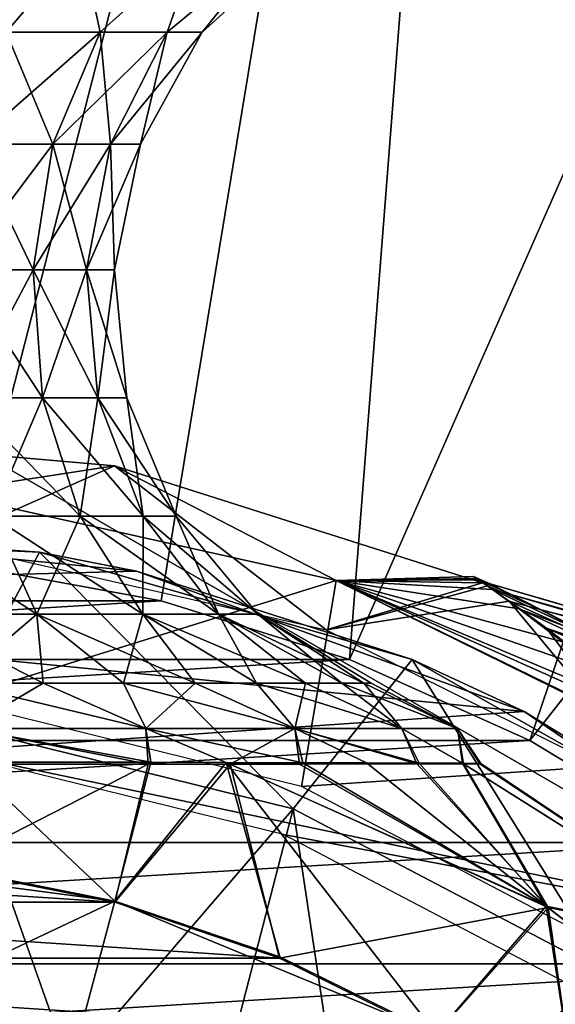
# Model space of a CAD drawing. Header units: millimetres. Extents: x -110 to 119, y -127 to 212.
# Tile 51 of 186: x -72.75 to -67.92, y 10.67 to 19.56. Entities that reach past the tile are written whole.
import ezdxf

# ---------------------------------------------------------------- set-up
doc = ezdxf.new("R2010")
doc.units = ezdxf.units.MM
doc.header["$LTSCALE"] = 26.699852
for name, color, linetype in [('10', 7, 'CONTINUOUS'), ('18', 7, 'CONTINUOUS'), ('24', 7, 'CONTINUOUS'), ('428', 7, 'CONTINUOUS'), ('429', 7, 'CONTINUOUS'), ('430', 7, 'CONTINUOUS'), ('431', 7, 'CONTINUOUS'), ('45', 7, 'CONTINUOUS'), ('501', 7, 'CONTINUOUS'), ('506', 7, 'CONTINUOUS'), ('507', 7, 'CONTINUOUS'), ('508', 7, 'CONTINUOUS'), ('53', 7, 'CONTINUOUS'), ('560', 7, 'CONTINUOUS'), ('561', 7, 'CONTINUOUS'), ('566', 7, 'CONTINUOUS'), ('6', 7, 'CONTINUOUS')]:
    doc.layers.add(name, color=color, linetype=linetype)

msp = doc.modelspace()

# ---------------------------------------------------------------- linework, layer by layer
at = {"layer": '10', "color": 7, "linetype": 'CONTINUOUS', "true_color": 0xa2afbf}
for points in [[(-68.1718, 34.3275, -53), (-75, 35, -53), (-73.2222, 14.6324, -36), (-68.1718, 34.3275, -53)], [(-71.4732, 14.3118, -36), (-68.1718, 34.3275, -53), (-73.2222, 14.6324, -36), (-71.4732, 14.3118, -36)], [(-69.7738, 13.7826, -36), (-68.1718, 34.3275, -53), (-71.4732, 14.3118, -36), (-69.7738, 13.7826, -36)], [(-61.6061, 32.3358, -53), (-68.1718, 34.3275, -53), (-69.7738, 13.7826, -36), (-61.6061, 32.3358, -53)], [(-68.1489, 13.0511, -36), (-61.6061, 32.3358, -53), (-69.7738, 13.7826, -36), (-68.1489, 13.0511, -36)], [(-55.555, 29.1014, -53), (-61.6061, 32.3358, -53), (-68.1489, 13.0511, -36), (-55.555, 29.1014, -53)], [(-66.627, 12.1308, -36), (-55.555, 29.1014, -53), (-68.1489, 13.0511, -36), (-66.627, 12.1308, -36)]]:
    msp.add_3dface(points, dxfattribs=at)
at = {"layer": '18', "color": 7, "linetype": 'CONTINUOUS', "true_color": 0xa2afbf}
msp.add_3dface([(-75, 16.7432, -21), (-89.5, 8.3716, -21), (-60.5, 8.3716, -21), (-75, 16.7432, -21)], dxfattribs=at)
at = {"layer": '24', "color": 7, "linetype": 'CONTINUOUS', "true_color": 0xa2afbf}
for points in [[(-75, 16.7432, -21), (-60.5, 8.3716, -21), (-75, 16.7432, -35), (-75, 16.7432, -21)], [(-60.5, 8.3716, -21), (-60.5, 8.3716, -35), (-75, 16.7432, -35), (-60.5, 8.3716, -21)]]:
    msp.add_3dface(points, dxfattribs=at)
at = {"layer": '428', "color": 7, "linetype": 'CONTINUOUS', "true_color": 0xa2afbf}
for points in [[(-76.0666, 14.9119, 17.5), (-72.5712, 14.7514, 17.5), (-75.3984, 14.9445, 12.5), (-76.0666, 14.9119, 17.5)], [(-75.3984, 14.9445, 12.5), (-72.5712, 14.7514, 17.5), (-71.6957, 14.5799, 12.5), (-75.3984, 14.9445, 12.5)], [(-72.5712, 14.7514, 17.5), (-69.2085, 13.7827, 17.5), (-71.6957, 14.5799, 12.5), (-72.5712, 14.7514, 17.5)], [(-71.6957, 14.5799, 12.5), (-69.2085, 13.7827, 17.5), (-68.1975, 13.3121, 12.5), (-71.6957, 14.5799, 12.5)], [(-69.2085, 13.7827, 17.5), (-66.1631, 12.0587, 17.5), (-68.1975, 13.3121, 12.5), (-69.2085, 13.7827, 17.5)], [(-68.1975, 13.3121, 12.5), (-66.1631, 12.0587, 17.5), (-65.1206, 11.2196, 12.5), (-68.1975, 13.3121, 12.5)]]:
    msp.add_3dface(points, dxfattribs=at)
at = {"layer": '429', "color": 7, "linetype": 'CONTINUOUS', "true_color": 0xa2afbf}
for points in [[(-79.0763, 14.3834, 12.5), (-75.3984, 14.9445, 12.5), (-71.6957, 14.5799, 12.5), (-79.0763, 14.3834, 12.5)], [(-79.0763, 14.3834, 12.5), (-71.6957, 14.5799, 12.5), (-68.1975, 13.3121, 12.5), (-79.0763, 14.3834, 12.5)], [(-79.0763, 14.3834, 12.5), (-68.1975, 13.3121, 12.5), (-73.426, 12.9547, 12.5), (-79.0763, 14.3834, 12.5)], [(-68.1975, 13.3121, 12.5), (-65.1206, 11.2196, 12.5), (-73.426, 12.9547, 12.5), (-68.1975, 13.3121, 12.5)], [(-73.426, 12.9547, 12.5), (-65.1206, 11.2196, 12.5), (-70.3717, 12.2017, 12.5), (-73.426, 12.9547, 12.5)], [(-70.3717, 12.2017, 12.5), (-65.1206, 11.2196, 12.5), (-67.5865, 10.7399, 12.5), (-70.3717, 12.2017, 12.5)]]:
    msp.add_3dface(points, dxfattribs=at)
at = {"layer": '430', "color": 7, "linetype": 'CONTINUOUS', "true_color": 0xa2afbf}
for points in [[(-73.6362, 10.3595, 40.7), (-72.2953, 10.0939, 40.7), (-73.3967, 13.203, 20.8), (-73.6362, 10.3595, 40.7)], [(-73.3967, 13.203, 20.8), (-72.2953, 10.0939, 40.7), (-70.2834, 12.4356, 20.8), (-73.3967, 13.203, 20.8)], [(-72.2953, 10.0939, 40.7), (-71.0014, 9.6535, 40.7), (-70.2834, 12.4356, 20.8), (-72.2953, 10.0939, 40.7)], [(-71.0014, 9.6535, 40.7), (-69.775, 9.05, 40.7), (-70.2834, 12.4356, 20.8), (-71.0014, 9.6535, 40.7)], [(-70.2834, 12.4356, 20.8), (-69.775, 9.05, 40.7), (-67.4443, 10.9454, 20.8), (-70.2834, 12.4356, 20.8)], [(-69.775, 9.05, 40.7), (-68.6391, 8.2896, 40.7), (-67.4443, 10.9454, 20.8), (-69.775, 9.05, 40.7)], [(-68.6391, 8.2896, 40.7), (-67.6107, 7.3893, 40.7), (-67.4443, 10.9454, 20.8), (-68.6391, 8.2896, 40.7)]]:
    msp.add_3dface(points, dxfattribs=at)
at = {"layer": '431', "color": 7, "linetype": 'CONTINUOUS', "true_color": 0xa2afbf}
for points in [[(-72.5712, 14.7514, 17.5), (-76.0666, 14.9119, 17.5), (-73.3967, 13.203, 20.8), (-72.5712, 14.7514, 17.5)], [(-72.5712, 14.7514, 17.5), (-73.3967, 13.203, 20.8), (-70.2834, 12.4356, 20.8), (-72.5712, 14.7514, 17.5)], [(-69.2085, 13.7827, 17.5), (-72.5712, 14.7514, 17.5), (-70.2834, 12.4356, 20.8), (-69.2085, 13.7827, 17.5)], [(-69.2085, 13.7827, 17.5), (-70.2834, 12.4356, 20.8), (-67.4443, 10.9454, 20.8), (-69.2085, 13.7827, 17.5)], [(-66.1631, 12.0587, 17.5), (-69.2085, 13.7827, 17.5), (-67.4443, 10.9454, 20.8), (-66.1631, 12.0587, 17.5)]]:
    msp.add_3dface(points, dxfattribs=at)
at = {"layer": '45', "color": 7, "linetype": 'CONTINUOUS', "true_color": 0xa2afbf}
for points in [[(-68.505, 14.4659, 0.2807), (-68.3188, 14.3693, -1.7426), (-68.6557, 14.5318, -0.2518), (-68.505, 14.4659, 0.2807)], [(-68.6557, 14.5318, -0.2518), (-68.3188, 14.3693, -1.7426), (-68.6123, 14.502, -1.4279), (-68.6557, 14.5318, -0.2518)], [(-68.6295, 14.5139, 0.8842), (-68.505, 14.4659, 0.2807), (-68.6557, 14.5318, -0.2518), (-68.6295, 14.5139, 0.8842)], [(-68.5742, 14.4761, 1.6382), (-68.505, 14.4659, 0.2807), (-68.6295, 14.5139, 0.8842), (-68.5742, 14.4761, 1.6382)], [(-68.6123, 14.502, -1.4279), (-68.3188, 14.3693, -1.7426), (-68.4851, 14.4134, -2.7083), (-68.6123, 14.502, -1.4279)], [(-68.5311, 14.4464, 2.0572), (-68.505, 14.4659, 0.2807), (-68.5742, 14.4761, 1.6382), (-68.5311, 14.4464, 2.0572)], [(-68.0447, 14.2318, 2.2224), (-68.505, 14.4659, 0.2807), (-68.5311, 14.4464, 2.0572), (-68.0447, 14.2318, 2.2224)], [(-68.3349, 14.3093, 3.3598), (-68.0447, 14.2318, 2.2224), (-68.5311, 14.4464, 2.0572), (-68.3349, 14.3093, 3.3598)], [(-68.3188, 14.3693, -1.7426), (-68.505, 14.4659, 0.2807), (-64.9253, 13.4188, -1.1634), (-68.3188, 14.3693, -1.7426)], [(-68.505, 14.4659, 0.2807), (-68.0447, 14.2318, 2.2224), (-65.1029, 13.4799, 0.1644), (-68.505, 14.4659, 0.2807)], [(-64.9253, 13.4188, -1.1634), (-68.505, 14.4659, 0.2807), (-65.1029, 13.4799, 0.1644), (-64.9253, 13.4188, -1.1634)], [(-68.3188, 14.3693, -1.7426), (-67.5746, 13.9854, -3.5075), (-68.4851, 14.4134, -2.7083), (-68.3188, 14.3693, -1.7426)], [(-68.4851, 14.4134, -2.7083), (-67.5746, 13.9854, -3.5075), (-68.244, 14.2399, -4.1572), (-68.4851, 14.4134, -2.7083)], [(-67.5746, 13.9854, -3.5075), (-68.3188, 14.3693, -1.7426), (-64.3119, 13.1993, -2.3656), (-67.5746, 13.9854, -3.5075)], [(-64.3119, 13.1993, -2.3656), (-68.3188, 14.3693, -1.7426), (-64.9253, 13.4188, -1.1634), (-64.3119, 13.1993, -2.3656)], [(-67.0998, 13.7523, 3.7931), (-68.0447, 14.2318, 2.2224), (-68.3349, 14.3093, 3.3598), (-67.0998, 13.7523, 3.7931)], [(-67.9985, 14.0657, 4.8432), (-67.0998, 13.7523, 3.7931), (-68.3349, 14.3093, 3.3598), (-67.9985, 14.0657, 4.8432)], [(-67.5746, 13.9854, -3.5075), (-66.4967, 13.4289, -4.8795), (-68.244, 14.2399, -4.1572), (-67.5746, 13.9854, -3.5075)], [(-68.244, 14.2399, -4.1572), (-66.4967, 13.4289, -4.8795), (-67.8521, 13.9426, -5.7962), (-68.244, 14.2399, -4.1572)], [(-68.0447, 14.2318, 2.2224), (-67.0998, 13.7523, 3.7931), (-64.786, 13.3621, 1.4579), (-68.0447, 14.2318, 2.2224)], [(-65.1029, 13.4799, 0.1644), (-68.0447, 14.2318, 2.2224), (-64.786, 13.3621, 1.4579), (-65.1029, 13.4799, 0.1644)], [(-65.9234, 13.1539, 4.9582), (-67.0998, 13.7523, 3.7931), (-67.9985, 14.0657, 4.8432), (-65.9234, 13.1539, 4.9582)], [(-67.5061, 13.6877, 6.43), (-65.9234, 13.1539, 4.9582), (-67.9985, 14.0657, 4.8432), (-67.5061, 13.6877, 6.43)]]:
    msp.add_3dface(points, dxfattribs=at)
at = {"layer": '501', "color": 7, "linetype": 'CONTINUOUS', "true_color": 0xa2afbf}
for points in [[(-76.5664, 11.8973, 42.1), (-71.8933, 11.5909, 42.1), (-78.106, 11.5909, 42.1), (-76.5664, 11.8973, 42.1)], [(-73.433, 11.8973, 42.1), (-71.8933, 11.5909, 42.1), (-76.5664, 11.8973, 42.1), (-73.433, 11.8973, 42.1)], [(-78.106, 11.5909, 42.1), (-70.407, 11.0863, 42.1), (-79.5924, 11.0863, 42.1), (-78.106, 11.5909, 42.1)], [(-71.8933, 11.5909, 42.1), (-70.407, 11.0863, 42.1), (-78.106, 11.5909, 42.1), (-71.8933, 11.5909, 42.1)], [(-79.5924, 11.0863, 42.1), (-68.9994, 10.392, 42.1), (-81, 10.392, 42.1), (-79.5924, 11.0863, 42.1)], [(-70.407, 11.0863, 42.1), (-68.9994, 10.392, 42.1), (-79.5924, 11.0863, 42.1), (-70.407, 11.0863, 42.1)]]:
    msp.add_3dface(points, dxfattribs=at)
at = {"layer": '506', "color": 7, "linetype": 'CONTINUOUS', "true_color": 0xa2afbf}
for points in [[(-71.5909, 12.8381, 44.5143), (-73.433, 11.8973, 42.1), (-73.2363, 12.8383, 43.7905), (-71.5909, 12.8381, 44.5143)], [(-71.8933, 11.5909, 42.1), (-73.433, 11.8973, 42.1), (-71.5909, 12.8381, 44.5143), (-71.8933, 11.5909, 42.1)], [(-73.4319, 11.9087, 57.95), (-71.8909, 11.6022, 57.95), (-73.2226, 12.8567, 56.2351), (-73.4319, 11.9087, 57.95)], [(-73.2226, 12.8567, 56.2351), (-71.8909, 11.6022, 57.95), (-71.5684, 12.8543, 55.5009), (-73.2226, 12.8567, 56.2351)], [(-70.407, 11.0863, 42.1), (-71.8933, 11.5909, 42.1), (-70.8509, 12.8384, 45.0481), (-70.407, 11.0863, 42.1)], [(-70.8509, 12.8384, 45.0481), (-71.8933, 11.5909, 42.1), (-71.5909, 12.8381, 44.5143), (-70.8509, 12.8384, 45.0481)], [(-71.8909, 11.6022, 57.95), (-70.8863, 12.8532, 55.0104), (-71.5684, 12.8543, 55.5009), (-71.8909, 11.6022, 57.95)], [(-70.4031, 11.0971, 57.95), (-70.8863, 12.8532, 55.0104), (-71.8909, 11.6022, 57.95), (-70.4031, 11.0971, 57.95)], [(-70.8863, 12.8532, 55.0104), (-68.0001, 11.5569, 54.9666), (-70.195, 12.8512, 54.3517), (-70.8863, 12.8532, 55.0104)], [(-68.0001, 11.5569, 54.9666), (-70.8863, 12.8532, 55.0104), (-68.994, 10.4022, 57.95), (-68.0001, 11.5569, 54.9666)], [(-68.994, 10.4022, 57.95), (-70.8863, 12.8532, 55.0104), (-70.4031, 11.0971, 57.95), (-68.994, 10.4022, 57.95)], [(-67.9836, 11.5426, 45.0907), (-70.407, 11.0863, 42.1), (-70.8509, 12.8384, 45.0481), (-67.9836, 11.5426, 45.0907)], [(-67.9836, 11.5426, 45.0907), (-70.8509, 12.8384, 45.0481), (-70.2246, 12.8382, 45.6447), (-67.9836, 11.5426, 45.0907)], [(-69.1681, 12.8398, 47.2048), (-67.9836, 11.5426, 45.0907), (-70.2246, 12.8382, 45.6447), (-69.1681, 12.8398, 47.2048)], [(-70.195, 12.8512, 54.3517), (-68.0001, 11.5569, 54.9666), (-69.6221, 12.8504, 53.615), (-70.195, 12.8512, 54.3517)], [(-69.6221, 12.8504, 53.615), (-68.0001, 11.5569, 54.9666), (-69.1449, 12.8481, 52.7757), (-69.6221, 12.8504, 53.615)], [(-68.7469, 12.8409, 48.3372), (-67.9836, 11.5426, 45.0907), (-69.1681, 12.8398, 47.2048), (-68.7469, 12.8409, 48.3372)], [(-68.0001, 11.5569, 54.9666), (-68.7544, 12.846, 51.7194), (-69.1449, 12.8481, 52.7757), (-68.0001, 11.5569, 54.9666)], [(-68.7544, 12.846, 51.7194), (-66.0967, 11.1718, 51.7046), (-68.5909, 12.8449, 50.9275), (-68.7544, 12.846, 51.7194)], [(-66.0967, 11.1718, 51.7046), (-68.7544, 12.846, 51.7194), (-68.0001, 11.5569, 54.9666), (-66.0967, 11.1718, 51.7046)], [(-66.0967, 11.1718, 51.7046), (-68.7469, 12.8409, 48.3372), (-68.5991, 12.8421, 49.046), (-66.0967, 11.1718, 51.7046)], [(-66.0945, 11.1684, 48.3521), (-67.9836, 11.5426, 45.0907), (-68.7469, 12.8409, 48.3372), (-66.0945, 11.1684, 48.3521)], [(-66.0945, 11.1684, 48.3521), (-68.7469, 12.8409, 48.3372), (-66.0967, 11.1718, 51.7046), (-66.0945, 11.1684, 48.3521)], [(-68.5909, 12.8449, 50.9275), (-66.0967, 11.1718, 51.7046), (-68.5991, 12.8421, 49.046), (-68.5909, 12.8449, 50.9275)], [(-67.6876, 9.5293, 57.95), (-68.0001, 11.5569, 54.9666), (-68.994, 10.4022, 57.95), (-67.6876, 9.5293, 57.95)], [(-65.4701, 9.5783, 54.9666), (-66.0967, 11.1718, 51.7046), (-68.0001, 11.5569, 54.9666), (-65.4701, 9.5783, 54.9666)], [(-65.4701, 9.5783, 54.9666), (-68.0001, 11.5569, 54.9666), (-67.6876, 9.5293, 57.95), (-65.4701, 9.5783, 54.9666)], [(-68.9994, 10.392, 42.1), (-70.407, 11.0863, 42.1), (-67.9836, 11.5426, 45.0907), (-68.9994, 10.392, 42.1)], [(-67.6944, 9.52, 42.1), (-68.9994, 10.392, 42.1), (-67.9836, 11.5426, 45.0907), (-67.6944, 9.52, 42.1)], [(-65.4694, 9.5724, 45.0907), (-67.6944, 9.52, 42.1), (-67.9836, 11.5426, 45.0907), (-65.4694, 9.5724, 45.0907)], [(-65.4694, 9.5724, 45.0907), (-67.9836, 11.5426, 45.0907), (-66.0945, 11.1684, 48.3521), (-65.4694, 9.5724, 45.0907)]]:
    msp.add_3dface(points, dxfattribs=at)
at = {"layer": '507', "color": 7, "linetype": 'CONTINUOUS', "true_color": 0xa2afbf}
for points in [[(-71.8912, 11.6023, 60.4472), (-74.9997, 12.0115, 57.95), (-75.0001, 12.0115, 60.4472), (-71.8912, 11.6023, 60.4472)], [(-73.4319, 11.9087, 57.95), (-74.9997, 12.0115, 57.95), (-71.8912, 11.6023, 60.4472), (-73.4319, 11.9087, 57.95)], [(-71.8909, 11.6022, 57.95), (-73.4319, 11.9087, 57.95), (-71.8912, 11.6023, 60.4472), (-71.8909, 11.6022, 57.95)], [(-68.9942, 10.4024, 60.4472), (-71.8909, 11.6022, 57.95), (-71.8912, 11.6023, 60.4472), (-68.9942, 10.4024, 60.4472)], [(-70.4031, 11.0971, 57.95), (-71.8909, 11.6022, 57.95), (-68.9942, 10.4024, 60.4472), (-70.4031, 11.0971, 57.95)], [(-68.994, 10.4022, 57.95), (-70.4031, 11.0971, 57.95), (-68.9942, 10.4024, 60.4472), (-68.994, 10.4022, 57.95)]]:
    msp.add_3dface(points, dxfattribs=at)
at = {"layer": '508', "color": 7, "linetype": 'CONTINUOUS', "true_color": 0xa2afbf}
for points in [[(-74.9997, 10.1349, 60.95), (-71.8912, 11.6023, 60.4472), (-75.0001, 12.0115, 60.4472), (-74.9997, 10.1349, 60.95)], [(-74.9997, 10.1349, 60.95), (-72.3771, 9.7897, 60.95), (-71.8912, 11.6023, 60.4472), (-74.9997, 10.1349, 60.95)], [(-72.3771, 9.7897, 60.95), (-68.9942, 10.4024, 60.4472), (-71.8912, 11.6023, 60.4472), (-72.3771, 9.7897, 60.95)]]:
    msp.add_3dface(points, dxfattribs=at)
at = {"layer": '53', "color": 7, "linetype": 'CONTINUOUS', "true_color": 0xa2afbf}
for points in [[(-75.3741, 15.8336, 1.6472), (-73.4576, 14.8393, 12.5), (-71.8938, 15.5305, 1.6472), (-75.3741, 15.8336, 1.6472)], [(-75.3741, 15.8336, 1.6472), (-71.8938, 15.5305, 1.6472), (-73.4665, 15.2907, -9.2561), (-75.3741, 15.8336, 1.6472)], [(-73.4665, 15.2907, -9.2561), (-71.8938, 15.5305, 1.6472), (-69.8949, 14.4946, -9.2561), (-73.4665, 15.2907, -9.2561)], [(-73.4576, 14.8393, 12.5), (-69.9863, 14.0516, 12.5), (-71.8938, 15.5305, 1.6472), (-73.4576, 14.8393, 12.5)], [(-69.9863, 14.0516, 12.5), (-68.5742, 14.4761, 1.6382), (-71.8938, 15.5305, 1.6472), (-69.9863, 14.0516, 12.5)], [(-71.8938, 15.5305, 1.6472), (-68.5742, 14.4761, 1.6382), (-69.8949, 14.4946, -9.2561), (-71.8938, 15.5305, 1.6472)], [(-73.4665, 15.2907, -9.2561), (-69.8949, 14.4946, -9.2561), (-73.3711, 13.4156, -20), (-73.4665, 15.2907, -9.2561)], [(-73.3711, 13.4156, -20), (-69.8949, 14.4946, -9.2561), (-70.2078, 12.636, -20), (-73.3711, 13.4156, -20)], [(-69.8949, 14.4946, -9.2561), (-66.6142, 12.8773, -9.2588), (-70.2078, 12.636, -20), (-69.8949, 14.4946, -9.2561)], [(-68.6295, 14.5139, 0.8842), (-68.6557, 14.5318, -0.2518), (-69.8949, 14.4946, -9.2561), (-68.6295, 14.5139, 0.8842)], [(-68.6557, 14.5318, -0.2518), (-68.6123, 14.502, -1.4279), (-69.8949, 14.4946, -9.2561), (-68.6557, 14.5318, -0.2518)], [(-68.5742, 14.4761, 1.6382), (-68.6295, 14.5139, 0.8842), (-69.8949, 14.4946, -9.2561), (-68.5742, 14.4761, 1.6382)], [(-68.6123, 14.502, -1.4279), (-68.4851, 14.4134, -2.7083), (-69.8949, 14.4946, -9.2561), (-68.6123, 14.502, -1.4279)], [(-66.9331, 13.1707, -8.504), (-66.6421, 12.9035, -9.1953), (-69.8949, 14.4946, -9.2561), (-66.9331, 13.1707, -8.504)], [(-67.0927, 13.3123, -8.0994), (-66.9331, 13.1707, -8.504), (-69.8949, 14.4946, -9.2561), (-67.0927, 13.3123, -8.0994)], [(-66.6421, 12.9035, -9.1953), (-66.6142, 12.8773, -9.2588), (-69.8949, 14.4946, -9.2561), (-66.6421, 12.9035, -9.1953)], [(-67.5022, 13.6613, -6.9493), (-67.0927, 13.3123, -8.0994), (-69.8949, 14.4946, -9.2561), (-67.5022, 13.6613, -6.9493)], [(-68.4851, 14.4134, -2.7083), (-68.244, 14.2399, -4.1572), (-69.8949, 14.4946, -9.2561), (-68.4851, 14.4134, -2.7083)], [(-68.244, 14.2399, -4.1572), (-67.8521, 13.9426, -5.7962), (-69.8949, 14.4946, -9.2561), (-68.244, 14.2399, -4.1572)], [(-67.8521, 13.9426, -5.7962), (-67.5022, 13.6613, -6.9493), (-69.8949, 14.4946, -9.2561), (-67.8521, 13.9426, -5.7962)], [(-68.5311, 14.4464, 2.0572), (-68.5742, 14.4761, 1.6382), (-69.9863, 14.0516, 12.5), (-68.5311, 14.4464, 2.0572)], [(-68.3349, 14.3093, 3.3598), (-68.5311, 14.4464, 2.0572), (-69.9863, 14.0516, 12.5), (-68.3349, 14.3093, 3.3598)], [(-66.8002, 12.4638, 12.5), (-68.3349, 14.3093, 3.3598), (-69.9863, 14.0516, 12.5), (-66.8002, 12.4638, 12.5)], [(-67.9985, 14.0657, 4.8432), (-68.3349, 14.3093, 3.3598), (-66.8002, 12.4638, 12.5), (-67.9985, 14.0657, 4.8432)], [(-67.5061, 13.6877, 6.43), (-67.9985, 14.0657, 4.8432), (-66.8002, 12.4638, 12.5), (-67.5061, 13.6877, 6.43)], [(-70.2078, 12.636, -20), (-66.6142, 12.8773, -9.2588), (-67.3231, 11.122, -20), (-70.2078, 12.636, -20)]]:
    msp.add_3dface(points, dxfattribs=at)
at = {"layer": '560', "color": 7, "linetype": 'CONTINUOUS', "true_color": 0xa2afbf}
for points in [[(-72.5391, 13.5691, 45.1957), (-73.2352, 13.1605, 44.016), (-73.3248, 13.5691, 44.8703), (-72.5391, 13.5691, 45.1957)], [(-73.2354, 13.1605, 56.034), (-71.614, 13.1605, 55.2936), (-73.3248, 13.5691, 55.1797), (-73.2354, 13.1605, 56.034)], [(-73.3248, 13.5691, 55.1797), (-71.614, 13.1605, 55.2936), (-72.5391, 13.5691, 54.8543), (-73.3248, 13.5691, 55.1797)], [(-71.6137, 13.1605, 44.7566), (-73.2352, 13.1605, 44.016), (-72.5391, 13.5691, 45.1957), (-71.6137, 13.1605, 44.7566)], [(-71.8139, 13.5691, 45.6401), (-71.6137, 13.1605, 44.7566), (-72.5391, 13.5691, 45.1957), (-71.8139, 13.5691, 45.6401)], [(-72.5391, 13.5691, 54.8543), (-71.614, 13.1605, 55.2936), (-71.8139, 13.5691, 54.4099), (-72.5391, 13.5691, 54.8543)], [(-71.1672, 13.5691, 46.1925), (-71.6137, 13.1605, 44.7566), (-71.8139, 13.5691, 45.6401), (-71.1672, 13.5691, 46.1925)], [(-71.614, 13.1605, 55.2936), (-70.2669, 13.1605, 54.1264), (-71.8139, 13.5691, 54.4099), (-71.614, 13.1605, 55.2936)], [(-71.8139, 13.5691, 54.4099), (-70.2669, 13.1605, 54.1264), (-71.1672, 13.5691, 53.8575), (-71.8139, 13.5691, 54.4099)], [(-70.2666, 13.1605, 45.924), (-71.6137, 13.1605, 44.7566), (-71.1672, 13.5691, 46.1925), (-70.2666, 13.1605, 45.924)], [(-70.6148, 13.5691, 46.8392), (-70.2666, 13.1605, 45.924), (-71.1672, 13.5691, 46.1925), (-70.6148, 13.5691, 46.8392)], [(-71.1672, 13.5691, 53.8575), (-70.2669, 13.1605, 54.1264), (-70.6148, 13.5691, 53.2108), (-71.1672, 13.5691, 53.8575)], [(-70.1704, 13.5691, 47.5644), (-70.2666, 13.1605, 45.924), (-70.6148, 13.5691, 46.8392), (-70.1704, 13.5691, 47.5644)], [(-70.2669, 13.1605, 54.1264), (-69.3031, 13.1605, 52.6269), (-70.6148, 13.5691, 53.2108), (-70.2669, 13.1605, 54.1264)], [(-70.6148, 13.5691, 53.2108), (-69.3031, 13.1605, 52.6269), (-70.1704, 13.5691, 52.4856), (-70.6148, 13.5691, 53.2108)], [(-69.3029, 13.1605, 47.4237), (-70.2666, 13.1605, 45.924), (-70.1704, 13.5691, 47.5644), (-69.3029, 13.1605, 47.4237)], [(-69.845, 13.5691, 48.3501), (-69.3029, 13.1605, 47.4237), (-70.1704, 13.5691, 47.5644), (-69.845, 13.5691, 48.3501)], [(-70.1704, 13.5691, 52.4856), (-69.3031, 13.1605, 52.6269), (-69.845, 13.5691, 51.6999), (-70.1704, 13.5691, 52.4856)], [(-69.6464, 13.5691, 49.1771), (-69.3029, 13.1605, 47.4237), (-69.845, 13.5691, 48.3501), (-69.6464, 13.5691, 49.1771)], [(-69.3031, 13.1605, 52.6269), (-68.8008, 13.1605, 50.9167), (-69.845, 13.5691, 51.6999), (-69.3031, 13.1605, 52.6269)], [(-69.845, 13.5691, 51.6999), (-68.8008, 13.1605, 50.9167), (-69.6464, 13.5691, 50.8729), (-69.845, 13.5691, 51.6999)], [(-68.8007, 13.1605, 49.1341), (-69.3029, 13.1605, 47.4237), (-69.6464, 13.5691, 49.1771), (-68.8007, 13.1605, 49.1341)], [(-69.5797, 13.5691, 50.025), (-68.8007, 13.1605, 49.1341), (-69.6464, 13.5691, 49.1771), (-69.5797, 13.5691, 50.025)], [(-69.6464, 13.5691, 50.8729), (-68.8008, 13.1605, 50.9167), (-69.5797, 13.5691, 50.025), (-69.6464, 13.5691, 50.8729)], [(-68.8008, 13.1605, 50.9167), (-68.8007, 13.1605, 49.1341), (-69.5797, 13.5691, 50.025), (-68.8008, 13.1605, 50.9167)]]:
    msp.add_3dface(points, dxfattribs=at)
at = {"layer": '561', "color": 7, "linetype": 'CONTINUOUS', "true_color": 0xa2afbf}
for points in [[(-71.5909, 12.8381, 44.5143), (-73.2363, 12.8383, 43.7905), (-73.2352, 13.1605, 44.016), (-71.5909, 12.8381, 44.5143)], [(-73.2226, 12.8567, 56.2351), (-71.5684, 12.8543, 55.5009), (-73.2354, 13.1605, 56.034), (-73.2226, 12.8567, 56.2351)], [(-71.5684, 12.8543, 55.5009), (-71.614, 13.1605, 55.2936), (-73.2354, 13.1605, 56.034), (-71.5684, 12.8543, 55.5009)], [(-71.5909, 12.8381, 44.5143), (-73.2352, 13.1605, 44.016), (-71.6137, 13.1605, 44.7566), (-71.5909, 12.8381, 44.5143)], [(-70.8863, 12.8532, 55.0104), (-70.195, 12.8512, 54.3517), (-71.614, 13.1605, 55.2936), (-70.8863, 12.8532, 55.0104)], [(-71.5684, 12.8543, 55.5009), (-70.8863, 12.8532, 55.0104), (-71.614, 13.1605, 55.2936), (-71.5684, 12.8543, 55.5009)], [(-70.195, 12.8512, 54.3517), (-70.2669, 13.1605, 54.1264), (-71.614, 13.1605, 55.2936), (-70.195, 12.8512, 54.3517)], [(-70.8509, 12.8384, 45.0481), (-71.5909, 12.8381, 44.5143), (-71.6137, 13.1605, 44.7566), (-70.8509, 12.8384, 45.0481)], [(-70.8509, 12.8384, 45.0481), (-71.6137, 13.1605, 44.7566), (-70.2666, 13.1605, 45.924), (-70.8509, 12.8384, 45.0481)], [(-70.2246, 12.8382, 45.6447), (-70.8509, 12.8384, 45.0481), (-70.2666, 13.1605, 45.924), (-70.2246, 12.8382, 45.6447)], [(-70.195, 12.8512, 54.3517), (-69.6221, 12.8504, 53.615), (-70.2669, 13.1605, 54.1264), (-70.195, 12.8512, 54.3517)], [(-69.6221, 12.8504, 53.615), (-69.1449, 12.8481, 52.7757), (-70.2669, 13.1605, 54.1264), (-69.6221, 12.8504, 53.615)], [(-69.1449, 12.8481, 52.7757), (-69.3031, 13.1605, 52.6269), (-70.2669, 13.1605, 54.1264), (-69.1449, 12.8481, 52.7757)], [(-69.1681, 12.8398, 47.2048), (-70.2246, 12.8382, 45.6447), (-70.2666, 13.1605, 45.924), (-69.1681, 12.8398, 47.2048)], [(-69.1681, 12.8398, 47.2048), (-70.2666, 13.1605, 45.924), (-69.3029, 13.1605, 47.4237), (-69.1681, 12.8398, 47.2048)], [(-69.1449, 12.8481, 52.7757), (-68.7544, 12.846, 51.7194), (-69.3031, 13.1605, 52.6269), (-69.1449, 12.8481, 52.7757)], [(-68.7544, 12.846, 51.7194), (-68.8008, 13.1605, 50.9167), (-69.3031, 13.1605, 52.6269), (-68.7544, 12.846, 51.7194)], [(-68.7469, 12.8409, 48.3372), (-69.1681, 12.8398, 47.2048), (-69.3029, 13.1605, 47.4237), (-68.7469, 12.8409, 48.3372)], [(-68.7469, 12.8409, 48.3372), (-69.3029, 13.1605, 47.4237), (-68.8007, 13.1605, 49.1341), (-68.7469, 12.8409, 48.3372)], [(-68.7544, 12.846, 51.7194), (-68.5909, 12.8449, 50.9275), (-68.8008, 13.1605, 50.9167), (-68.7544, 12.846, 51.7194)], [(-68.5909, 12.8449, 50.9275), (-68.8007, 13.1605, 49.1341), (-68.8008, 13.1605, 50.9167), (-68.5909, 12.8449, 50.9275)], [(-68.5991, 12.8421, 49.046), (-68.7469, 12.8409, 48.3372), (-68.8007, 13.1605, 49.1341), (-68.5991, 12.8421, 49.046)], [(-68.5909, 12.8449, 50.9275), (-68.5991, 12.8421, 49.046), (-68.8007, 13.1605, 49.1341), (-68.5909, 12.8449, 50.9275)]]:
    msp.add_3dface(points, dxfattribs=at)
at = {"layer": '566', "color": 7, "linetype": 'CONTINUOUS', "true_color": 0xa2afbf}
for points in [[(-73.5257, 20.2414, 45.4885), (-72.196, 20.2414, 46.166), (-72.8716, 19.4464, 46.7136), (-73.5257, 20.2414, 45.4885)], [(-72.196, 20.2414, 53.884), (-73.5257, 20.2414, 54.5615), (-72.8716, 19.4464, 53.3364), (-72.196, 20.2414, 53.884)], [(-72.8716, 19.4464, 46.7136), (-72.196, 20.2414, 46.166), (-72.0248, 19.4464, 47.4473), (-72.8716, 19.4464, 46.7136)], [(-72.0248, 19.4464, 52.6027), (-72.196, 20.2414, 53.884), (-72.8716, 19.4464, 53.3364), (-72.0248, 19.4464, 52.6027)], [(-72.196, 20.2414, 46.166), (-71.1407, 20.2414, 47.2213), (-72.0248, 19.4464, 47.4473), (-72.196, 20.2414, 46.166)], [(-71.1407, 20.2414, 52.8287), (-72.196, 20.2414, 53.884), (-72.0248, 19.4464, 52.6027), (-71.1407, 20.2414, 52.8287)], [(-72.0248, 19.4464, 47.4473), (-71.1407, 20.2414, 47.2213), (-71.4191, 19.4464, 48.3898), (-72.0248, 19.4464, 47.4473)], [(-71.4191, 19.4464, 51.6602), (-71.1407, 20.2414, 52.8287), (-72.0248, 19.4464, 52.6027), (-71.4191, 19.4464, 51.6602)], [(-71.1407, 20.2414, 47.2213), (-70.4631, 20.2414, 48.551), (-71.4191, 19.4464, 48.3898), (-71.1407, 20.2414, 47.2213)], [(-71.4191, 19.4464, 48.3898), (-70.4631, 20.2414, 48.551), (-71.1035, 19.4464, 49.4648), (-71.4191, 19.4464, 48.3898)], [(-70.4631, 20.2414, 51.499), (-71.1407, 20.2414, 52.8287), (-71.4191, 19.4464, 51.6602), (-70.4631, 20.2414, 51.499)], [(-71.1035, 19.4464, 50.5852), (-70.4631, 20.2414, 51.499), (-71.4191, 19.4464, 51.6602), (-71.1035, 19.4464, 50.5852)], [(-70.4631, 20.2414, 48.551), (-70.2297, 20.2414, 50.025), (-71.1035, 19.4464, 49.4648), (-70.4631, 20.2414, 48.551)], [(-70.2297, 20.2414, 50.025), (-70.4631, 20.2414, 51.499), (-71.1035, 19.4464, 50.5852), (-70.2297, 20.2414, 50.025)], [(-71.1035, 19.4464, 49.4648), (-70.2297, 20.2414, 50.025), (-71.1035, 19.4464, 50.5852), (-71.1035, 19.4464, 49.4648)], [(-72.8716, 19.4464, 46.7136), (-72.0248, 19.4464, 47.4473), (-73.1763, 18.4339, 47.1878), (-72.8716, 19.4464, 46.7136)], [(-73.1763, 18.4339, 47.1878), (-72.0248, 19.4464, 47.4473), (-72.4508, 18.4339, 47.8164), (-73.1763, 18.4339, 47.1878)], [(-72.4508, 18.4339, 52.2336), (-72.8716, 19.4464, 53.3364), (-73.1763, 18.4339, 52.8622), (-72.4508, 18.4339, 52.2336)], [(-72.0248, 19.4464, 52.6027), (-72.8716, 19.4464, 53.3364), (-72.4508, 18.4339, 52.2336), (-72.0248, 19.4464, 52.6027)], [(-72.0248, 19.4464, 47.4473), (-71.4191, 19.4464, 48.3898), (-72.4508, 18.4339, 47.8164), (-72.0248, 19.4464, 47.4473)], [(-72.4508, 18.4339, 47.8164), (-71.4191, 19.4464, 48.3898), (-71.9318, 18.4339, 48.624), (-72.4508, 18.4339, 47.8164)], [(-71.9318, 18.4339, 51.426), (-72.0248, 19.4464, 52.6027), (-72.4508, 18.4339, 52.2336), (-71.9318, 18.4339, 51.426)], [(-71.4191, 19.4464, 51.6602), (-72.0248, 19.4464, 52.6027), (-71.9318, 18.4339, 51.426), (-71.4191, 19.4464, 51.6602)], [(-71.4191, 19.4464, 48.3898), (-71.1035, 19.4464, 49.4648), (-71.9318, 18.4339, 48.624), (-71.4191, 19.4464, 48.3898)], [(-71.9318, 18.4339, 48.624), (-71.1035, 19.4464, 49.4648), (-71.6614, 18.4339, 49.545), (-71.9318, 18.4339, 48.624)], [(-71.6614, 18.4339, 50.505), (-71.4191, 19.4464, 51.6602), (-71.9318, 18.4339, 51.426), (-71.6614, 18.4339, 50.505)], [(-71.1035, 19.4464, 49.4648), (-71.1035, 19.4464, 50.5852), (-71.6614, 18.4339, 49.545), (-71.1035, 19.4464, 49.4648)], [(-71.1035, 19.4464, 50.5852), (-71.4191, 19.4464, 51.6602), (-71.6614, 18.4339, 50.505), (-71.1035, 19.4464, 50.5852)], [(-71.6614, 18.4339, 49.545), (-71.1035, 19.4464, 50.5852), (-71.6614, 18.4339, 50.505), (-71.6614, 18.4339, 49.545)], [(-73.1763, 18.4339, 47.1878), (-72.4508, 18.4339, 47.8164), (-73.3043, 17.2994, 47.387), (-73.1763, 18.4339, 47.1878)], [(-73.3043, 17.2994, 47.387), (-72.4508, 18.4339, 47.8164), (-72.6298, 17.2994, 47.9715), (-73.3043, 17.2994, 47.387)], [(-72.6298, 17.2994, 52.0785), (-73.1763, 18.4339, 52.8622), (-73.3043, 17.2994, 52.663), (-72.6298, 17.2994, 52.0785)], [(-72.4508, 18.4339, 52.2336), (-73.1763, 18.4339, 52.8622), (-72.6298, 17.2994, 52.0785), (-72.4508, 18.4339, 52.2336)], [(-72.4508, 18.4339, 47.8164), (-71.9318, 18.4339, 48.624), (-72.6298, 17.2994, 47.9715), (-72.4508, 18.4339, 47.8164)], [(-72.6298, 17.2994, 47.9715), (-71.9318, 18.4339, 48.624), (-72.1472, 17.2994, 48.7223), (-72.6298, 17.2994, 47.9715)], [(-72.1472, 17.2994, 51.3277), (-72.4508, 18.4339, 52.2336), (-72.6298, 17.2994, 52.0785), (-72.1472, 17.2994, 51.3277)], [(-71.9318, 18.4339, 51.426), (-72.4508, 18.4339, 52.2336), (-72.1472, 17.2994, 51.3277), (-71.9318, 18.4339, 51.426)], [(-71.9318, 18.4339, 48.624), (-71.6614, 18.4339, 49.545), (-72.1472, 17.2994, 48.7223), (-71.9318, 18.4339, 48.624)], [(-72.1472, 17.2994, 48.7223), (-71.6614, 18.4339, 49.545), (-71.8958, 17.2994, 49.5787), (-72.1472, 17.2994, 48.7223)], [(-71.8958, 17.2994, 50.4713), (-71.9318, 18.4339, 51.426), (-72.1472, 17.2994, 51.3277), (-71.8958, 17.2994, 50.4713)], [(-71.6614, 18.4339, 50.505), (-71.9318, 18.4339, 51.426), (-71.8958, 17.2994, 50.4713), (-71.6614, 18.4339, 50.505)], [(-71.6614, 18.4339, 49.545), (-71.6614, 18.4339, 50.505), (-71.8958, 17.2994, 49.5787), (-71.6614, 18.4339, 49.545)], [(-71.8958, 17.2994, 49.5787), (-71.6614, 18.4339, 50.505), (-71.8958, 17.2994, 50.4713), (-71.8958, 17.2994, 49.5787)], [(-73.3043, 17.2994, 47.387), (-72.6298, 17.2994, 47.9715), (-73.2441, 16.146, 47.2932), (-73.3043, 17.2994, 47.387)], [(-72.6298, 17.2994, 52.0785), (-73.3043, 17.2994, 52.663), (-72.5455, 16.146, 52.1515), (-72.6298, 17.2994, 52.0785)], [(-72.5455, 16.146, 52.1515), (-73.3043, 17.2994, 52.663), (-73.2441, 16.146, 52.7568), (-72.5455, 16.146, 52.1515)], [(-73.2441, 16.146, 47.2932), (-72.6298, 17.2994, 47.9715), (-72.5455, 16.146, 47.8985), (-73.2441, 16.146, 47.2932)], [(-72.6298, 17.2994, 47.9715), (-72.1472, 17.2994, 48.7223), (-72.5455, 16.146, 47.8985), (-72.6298, 17.2994, 47.9715)], [(-72.1472, 17.2994, 51.3277), (-72.6298, 17.2994, 52.0785), (-72.0458, 16.146, 51.374), (-72.1472, 17.2994, 51.3277)], [(-72.0458, 16.146, 51.374), (-72.6298, 17.2994, 52.0785), (-72.5455, 16.146, 52.1515), (-72.0458, 16.146, 51.374)], [(-72.5455, 16.146, 47.8985), (-72.1472, 17.2994, 48.7223), (-72.0458, 16.146, 48.676), (-72.5455, 16.146, 47.8985)], [(-72.1472, 17.2994, 48.7223), (-71.8958, 17.2994, 49.5787), (-72.0458, 16.146, 48.676), (-72.1472, 17.2994, 48.7223)], [(-71.8958, 17.2994, 50.4713), (-72.1472, 17.2994, 51.3277), (-71.7854, 16.146, 50.4871), (-71.8958, 17.2994, 50.4713)], [(-71.7854, 16.146, 50.4871), (-72.1472, 17.2994, 51.3277), (-72.0458, 16.146, 51.374), (-71.7854, 16.146, 50.4871)], [(-72.0458, 16.146, 48.676), (-71.8958, 17.2994, 49.5787), (-71.7854, 16.146, 49.5629), (-72.0458, 16.146, 48.676)], [(-71.8958, 17.2994, 49.5787), (-71.8958, 17.2994, 50.4713), (-71.7854, 16.146, 49.5629), (-71.8958, 17.2994, 49.5787)], [(-71.7854, 16.146, 49.5629), (-71.8958, 17.2994, 50.4713), (-71.7854, 16.146, 50.4871), (-71.7854, 16.146, 49.5629)], [(-73.2441, 16.146, 47.2932), (-72.5455, 16.146, 47.8985), (-73.0009, 15.0779, 46.9149), (-73.2441, 16.146, 47.2932)], [(-72.5455, 16.146, 52.1515), (-73.2441, 16.146, 52.7568), (-72.2057, 15.0779, 52.446), (-72.5455, 16.146, 52.1515)], [(-72.2057, 15.0779, 52.446), (-73.2441, 16.146, 52.7568), (-73.0009, 15.0779, 53.1351), (-72.2057, 15.0779, 52.446)], [(-73.0009, 15.0779, 46.9149), (-72.5455, 16.146, 47.8985), (-72.2057, 15.0779, 47.604), (-73.0009, 15.0779, 46.9149)], [(-72.5455, 16.146, 47.8985), (-72.0458, 16.146, 48.676), (-72.2057, 15.0779, 47.604), (-72.5455, 16.146, 47.8985)], [(-72.0458, 16.146, 51.374), (-72.5455, 16.146, 52.1515), (-71.6368, 15.0779, 51.5608), (-72.0458, 16.146, 51.374)], [(-71.6368, 15.0779, 51.5608), (-72.5455, 16.146, 52.1515), (-72.2057, 15.0779, 52.446), (-71.6368, 15.0779, 51.5608)], [(-72.2057, 15.0779, 47.604), (-72.0458, 16.146, 48.676), (-71.6368, 15.0779, 48.4892), (-72.2057, 15.0779, 47.604)], [(-72.0458, 16.146, 48.676), (-71.7854, 16.146, 49.5629), (-71.6368, 15.0779, 48.4892), (-72.0458, 16.146, 48.676)], [(-71.7854, 16.146, 50.4871), (-72.0458, 16.146, 51.374), (-71.3403, 15.0779, 50.5511), (-71.7854, 16.146, 50.4871)], [(-71.3403, 15.0779, 50.5511), (-72.0458, 16.146, 51.374), (-71.6368, 15.0779, 51.5608), (-71.3403, 15.0779, 50.5511)], [(-71.7854, 16.146, 49.5629), (-71.7854, 16.146, 50.4871), (-71.3403, 15.0779, 49.4989), (-71.7854, 16.146, 49.5629)], [(-71.6368, 15.0779, 48.4892), (-71.7854, 16.146, 49.5629), (-71.3403, 15.0779, 49.4989), (-71.6368, 15.0779, 48.4892)], [(-71.3403, 15.0779, 49.4989), (-71.7854, 16.146, 50.4871), (-71.3403, 15.0779, 50.5511), (-71.3403, 15.0779, 49.4989)], [(-73.0009, 15.0779, 53.1351), (-73.9581, 15.0779, 53.5723), (-72.597, 14.1921, 53.7637), (-73.0009, 15.0779, 53.1351)], [(-72.597, 14.1921, 53.7637), (-73.9581, 15.0779, 53.5723), (-73.7476, 14.1921, 54.2891), (-72.597, 14.1921, 53.7637)], [(-73.7476, 14.1921, 45.7609), (-73.0009, 15.0779, 46.9149), (-72.597, 14.1921, 46.2863), (-73.7476, 14.1921, 45.7609)], [(-73.0009, 15.0779, 46.9149), (-72.2057, 15.0779, 47.604), (-72.597, 14.1921, 46.2863), (-73.0009, 15.0779, 46.9149)], [(-72.2057, 15.0779, 52.446), (-73.0009, 15.0779, 53.1351), (-71.641, 14.1921, 52.9353), (-72.2057, 15.0779, 52.446)], [(-71.641, 14.1921, 52.9353), (-73.0009, 15.0779, 53.1351), (-72.597, 14.1921, 53.7637), (-71.641, 14.1921, 52.9353)], [(-72.597, 14.1921, 46.2863), (-72.2057, 15.0779, 47.604), (-71.641, 14.1921, 47.1147), (-72.597, 14.1921, 46.2863)], [(-72.2057, 15.0779, 47.604), (-71.6368, 15.0779, 48.4892), (-71.641, 14.1921, 47.1147), (-72.2057, 15.0779, 47.604)], [(-71.6368, 15.0779, 51.5608), (-72.2057, 15.0779, 52.446), (-70.9571, 14.1921, 51.8712), (-71.6368, 15.0779, 51.5608)], [(-70.9571, 14.1921, 51.8712), (-72.2057, 15.0779, 52.446), (-71.641, 14.1921, 52.9353), (-70.9571, 14.1921, 51.8712)], [(-71.641, 14.1921, 47.1147), (-71.6368, 15.0779, 48.4892), (-70.9571, 14.1921, 48.1788), (-71.641, 14.1921, 47.1147)], [(-71.6368, 15.0779, 48.4892), (-71.3403, 15.0779, 49.4989), (-70.9571, 14.1921, 48.1788), (-71.6368, 15.0779, 48.4892)], [(-71.3403, 15.0779, 50.5511), (-71.6368, 15.0779, 51.5608), (-70.6008, 14.1921, 50.6575), (-71.3403, 15.0779, 50.5511)], [(-70.6008, 14.1921, 50.6575), (-71.6368, 15.0779, 51.5608), (-70.9571, 14.1921, 51.8712), (-70.6008, 14.1921, 50.6575)], [(-71.3403, 15.0779, 49.4989), (-71.3403, 15.0779, 50.5511), (-70.6008, 14.1921, 49.3925), (-71.3403, 15.0779, 49.4989)], [(-70.9571, 14.1921, 48.1788), (-71.3403, 15.0779, 49.4989), (-70.6008, 14.1921, 49.3925), (-70.9571, 14.1921, 48.1788)], [(-70.6008, 14.1921, 49.3925), (-71.3403, 15.0779, 50.5511), (-70.6008, 14.1921, 50.6575), (-70.6008, 14.1921, 49.3925)], [(-73.3248, 13.5691, 55.1797), (-72.5391, 13.5691, 54.8543), (-73.7476, 14.1921, 54.2891), (-73.3248, 13.5691, 55.1797)], [(-72.5391, 13.5691, 54.8543), (-72.597, 14.1921, 53.7637), (-73.7476, 14.1921, 54.2891), (-72.5391, 13.5691, 54.8543)], [(-73.3248, 13.5691, 44.8703), (-73.7476, 14.1921, 45.7609), (-72.597, 14.1921, 46.2863), (-73.3248, 13.5691, 44.8703)], [(-72.5391, 13.5691, 45.1957), (-73.3248, 13.5691, 44.8703), (-72.597, 14.1921, 46.2863), (-72.5391, 13.5691, 45.1957)], [(-72.5391, 13.5691, 54.8543), (-71.8139, 13.5691, 54.4099), (-72.597, 14.1921, 53.7637), (-72.5391, 13.5691, 54.8543)], [(-71.8139, 13.5691, 54.4099), (-71.1672, 13.5691, 53.8575), (-72.597, 14.1921, 53.7637), (-71.8139, 13.5691, 54.4099)], [(-71.1672, 13.5691, 53.8575), (-71.641, 14.1921, 52.9353), (-72.597, 14.1921, 53.7637), (-71.1672, 13.5691, 53.8575)], [(-71.8139, 13.5691, 45.6401), (-72.5391, 13.5691, 45.1957), (-72.597, 14.1921, 46.2863), (-71.8139, 13.5691, 45.6401)], [(-71.8139, 13.5691, 45.6401), (-72.597, 14.1921, 46.2863), (-71.641, 14.1921, 47.1147), (-71.8139, 13.5691, 45.6401)], [(-71.1672, 13.5691, 46.1925), (-71.8139, 13.5691, 45.6401), (-71.641, 14.1921, 47.1147), (-71.1672, 13.5691, 46.1925)], [(-71.1672, 13.5691, 53.8575), (-70.6148, 13.5691, 53.2108), (-71.641, 14.1921, 52.9353), (-71.1672, 13.5691, 53.8575)], [(-70.6148, 13.5691, 53.2108), (-70.1704, 13.5691, 52.4856), (-71.641, 14.1921, 52.9353), (-70.6148, 13.5691, 53.2108)], [(-70.1704, 13.5691, 52.4856), (-70.9571, 14.1921, 51.8712), (-71.641, 14.1921, 52.9353), (-70.1704, 13.5691, 52.4856)], [(-70.6148, 13.5691, 46.8392), (-71.1672, 13.5691, 46.1925), (-71.641, 14.1921, 47.1147), (-70.6148, 13.5691, 46.8392)], [(-70.6148, 13.5691, 46.8392), (-71.641, 14.1921, 47.1147), (-70.9571, 14.1921, 48.1788), (-70.6148, 13.5691, 46.8392)], [(-70.1704, 13.5691, 52.4856), (-69.845, 13.5691, 51.6999), (-70.9571, 14.1921, 51.8712), (-70.1704, 13.5691, 52.4856)], [(-69.845, 13.5691, 51.6999), (-69.6464, 13.5691, 50.8729), (-70.9571, 14.1921, 51.8712), (-69.845, 13.5691, 51.6999)], [(-69.6464, 13.5691, 50.8729), (-70.6008, 14.1921, 50.6575), (-70.9571, 14.1921, 51.8712), (-69.6464, 13.5691, 50.8729)], [(-69.845, 13.5691, 48.3501), (-70.1704, 13.5691, 47.5644), (-70.9571, 14.1921, 48.1788), (-69.845, 13.5691, 48.3501)], [(-69.845, 13.5691, 48.3501), (-70.9571, 14.1921, 48.1788), (-70.6008, 14.1921, 49.3925), (-69.845, 13.5691, 48.3501)], [(-70.1704, 13.5691, 47.5644), (-70.6148, 13.5691, 46.8392), (-70.9571, 14.1921, 48.1788), (-70.1704, 13.5691, 47.5644)], [(-69.6464, 13.5691, 50.8729), (-69.5797, 13.5691, 50.025), (-70.6008, 14.1921, 50.6575), (-69.6464, 13.5691, 50.8729)], [(-69.5797, 13.5691, 50.025), (-69.6464, 13.5691, 49.1771), (-70.6008, 14.1921, 49.3925), (-69.5797, 13.5691, 50.025)], [(-69.5797, 13.5691, 50.025), (-70.6008, 14.1921, 49.3925), (-70.6008, 14.1921, 50.6575), (-69.5797, 13.5691, 50.025)], [(-69.6464, 13.5691, 49.1771), (-69.845, 13.5691, 48.3501), (-70.6008, 14.1921, 49.3925), (-69.6464, 13.5691, 49.1771)]]:
    msp.add_3dface(points, dxfattribs=at)
at = {"layer": '6', "color": 7, "linetype": 'CONTINUOUS', "true_color": 0xa2afbf}
for points in [[(-71.4732, 14.3118, -36), (-73.2222, 14.6324, -36), (-78.5268, 14.3118, -36), (-71.4732, 14.3118, -36)], [(-69.7738, 13.7826, -36), (-71.4732, 14.3118, -36), (-80.2262, 13.7826, -36), (-69.7738, 13.7826, -36)], [(-71.4732, 14.3118, -36), (-78.5268, 14.3118, -36), (-80.2262, 13.7826, -36), (-71.4732, 14.3118, -36)], [(-68.1489, 13.0511, -36), (-69.7738, 13.7826, -36), (-81.8511, 13.0511, -36), (-68.1489, 13.0511, -36)], [(-69.7738, 13.7826, -36), (-80.2262, 13.7826, -36), (-81.8511, 13.0511, -36), (-69.7738, 13.7826, -36)], [(-66.627, 12.1308, -36), (-68.1489, 13.0511, -36), (-83.373, 12.1308, -36), (-66.627, 12.1308, -36)], [(-68.1489, 13.0511, -36), (-81.8511, 13.0511, -36), (-83.373, 12.1308, -36), (-68.1489, 13.0511, -36)], [(-65.2264, 11.0339, -36), (-66.627, 12.1308, -36), (-84.7736, 11.0339, -36), (-65.2264, 11.0339, -36)], [(-66.627, 12.1308, -36), (-83.373, 12.1308, -36), (-84.7736, 11.0339, -36), (-66.627, 12.1308, -36)], [(-63.9661, 9.7736, -36), (-65.2264, 11.0339, -36), (-86.0339, 9.7736, -36), (-63.9661, 9.7736, -36)], [(-65.2264, 11.0339, -36), (-84.7736, 11.0339, -36), (-86.0339, 9.7736, -36), (-65.2264, 11.0339, -36)]]:
    msp.add_3dface(points, dxfattribs=at)

doc.saveas('drawing.dxf')
